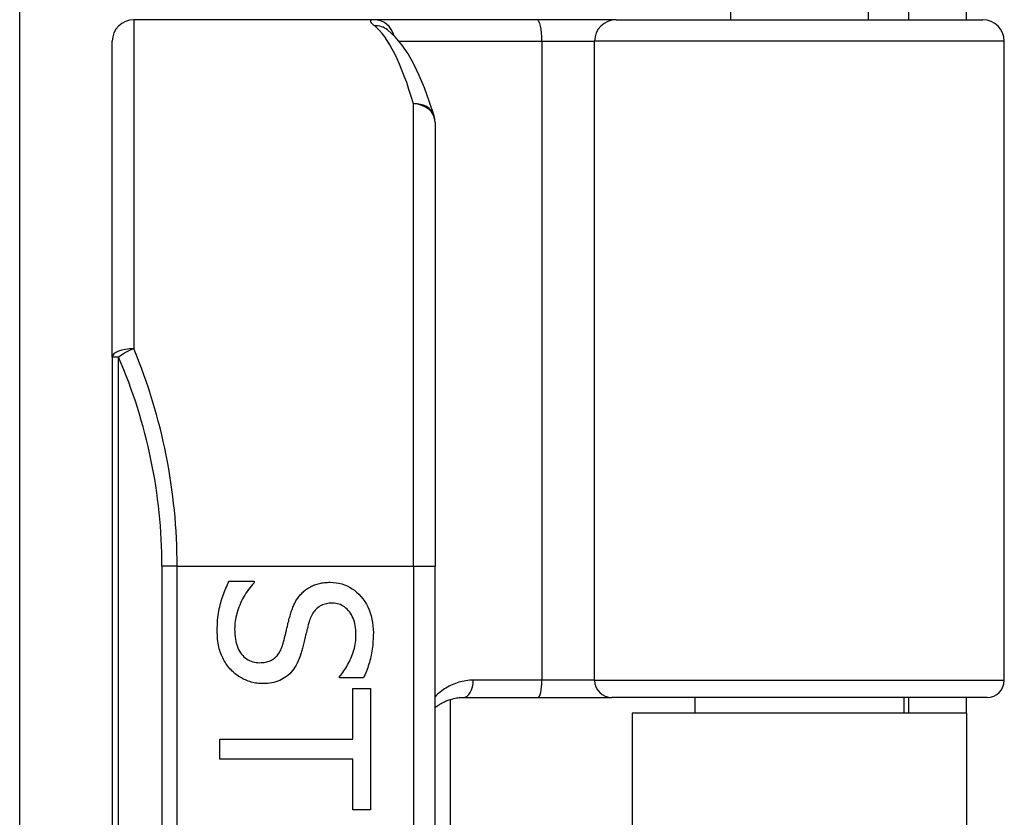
# Model space of a CAD drawing. Header units: inches. Extents: x 4 to 76.4, y 5.6 to 49.6.
# Tile 15 of 56: x 22.313 to 23.411, y 24.058 to 24.947. Entities that reach past the tile are written whole.
import ezdxf

# ---------------------------------------------------------------- set-up
doc = ezdxf.new("R2010")
doc.units = ezdxf.units.IN
doc.header["$LTSCALE"] = 4.856739
doc.header["$MEASUREMENT"] = 0
doc.layers.add('Visible Edges(ANSI)', color=7, linetype='Continuous', lineweight=25)
doc.layers.add('Visible Tangent Edges(ANSI)', color=7, linetype='Continuous', lineweight=25)

msp = doc.modelspace()

# ---------------------------------------------------------------- linework, layer by layer
at = {"layer": 'Visible Edges(ANSI)'}
for p, q in [((22.3135, 23.9539), (22.3135, 31.7954)), ((23.106, 25.1346), (23.106, 24.9474)), ((23.2595, 25.1346), (23.2595, 24.9474)), ((23.3046, 24.9852), (23.3046, 24.9474)), ((23.3692, 24.9474), (23.3692, 24.9852)), ((22.7081, 24.9474), (22.4407, 24.9474)), ((22.8903, 24.9474), (22.7081, 24.9474)), ((22.9785, 24.9474), (22.8903, 24.9474)), ((22.9785, 24.9474), (23.3873, 24.9474)), ((22.7236, 24.936), (22.7231, 24.9364)), ((22.4167, 24.5709), (22.4167, 24.9234)), ((23.4113, 24.2108), (23.4113, 24.9234)), ((22.7766, 24.8332), (22.7766, 24.338)), ((22.4167, 24.5709), (22.4167, 22.2767)), ((22.7766, 22.5096), (22.7766, 24.338)), ((22.5469, 24.3212), (22.5749, 24.3212)), ((22.5749, 24.3212), (22.5749, 24.3196)), ((22.6702, 24.2136), (22.6702, 24.2152)), ((22.6969, 24.2136), (22.6702, 24.2136)), ((22.6849, 24.2015), (22.7048, 24.2015)), ((22.6849, 24.1451), (22.6849, 24.2015)), ((22.7048, 24.2015), (22.7048, 24.0664)), ((22.7934, 24.1893), (22.7934, 22.6582)), ((22.808, 24.1916), (22.8914, 24.1916)), ((22.8914, 24.1916), (22.9737, 24.1916)), ((23.3921, 24.1916), (22.9737, 24.1916)), ((23.0664, 24.1916), (23.0664, 24.174)), ((23.2991, 24.1916), (23.2991, 24.174)), ((23.3046, 24.1916), (23.3046, 24.174)), ((23.3692, 24.174), (23.3692, 24.1916)), ((23.3692, 24.174), (22.9963, 24.174)), ((22.9963, 24.174), (22.9963, 22.6735)), ((23.3692, 24.174), (23.3692, 22.6735)), ((22.5368, 24.1228), (22.5368, 24.1451)), ((22.5368, 24.1451), (22.6849, 24.1451)), ((22.6849, 24.1228), (22.5368, 24.1228)), ((22.6849, 24.0664), (22.6849, 24.1228)), ((22.7048, 24.0664), (22.6849, 24.0664))]:
    msp.add_line(p, q, dxfattribs=at)
at = {"layer": 'Visible Edges(ANSI)', "flags": 128}
for points in [[(22.7755, 24.8402), (22.7702, 24.8565), (22.7647, 24.8716), (22.7589, 24.8853), (22.7529, 24.8979), (22.7465, 24.9092), (22.7396, 24.9194), (22.7321, 24.9283), (22.7236, 24.936)], [(22.5338, 24.2661), (22.5338, 24.2691), (22.5339, 24.272), (22.534, 24.2749), (22.5342, 24.2777), (22.5345, 24.2804), (22.5348, 24.283), (22.5351, 24.2855), (22.5355, 24.288), (22.536, 24.2904), (22.5365, 24.2927), (22.537, 24.295), (22.5376, 24.2971), (22.5383, 24.2993), (22.5389, 24.3014), (22.5396, 24.3034), (22.5403, 24.3055), (22.5411, 24.3075), (22.5418, 24.3096), (22.5426, 24.3116), (22.5434, 24.3135), (22.5443, 24.3155), (22.5451, 24.3174), (22.546, 24.3193), (22.5469, 24.3212)], [(22.5749, 24.3196), (22.5732, 24.3177), (22.5716, 24.3158), (22.57, 24.3139), (22.5685, 24.3119), (22.5671, 24.3099), (22.5657, 24.3078), (22.5644, 24.3057), (22.5632, 24.3036), (22.562, 24.3014), (22.5609, 24.2992), (22.5598, 24.2969), (22.5589, 24.2946), (22.5579, 24.2923), (22.5571, 24.29), (22.5564, 24.2877), (22.5557, 24.2854), (22.5551, 24.2832), (22.5546, 24.2809), (22.5541, 24.2787), (22.5538, 24.2765), (22.5535, 24.2743), (22.5533, 24.2721), (22.5532, 24.2699), (22.5531, 24.2677)], [(22.6294, 24.3091), (22.6303, 24.31), (22.6313, 24.3108), (22.6323, 24.3116), (22.6333, 24.3123), (22.6343, 24.313), (22.6354, 24.3137), (22.6365, 24.3144), (22.6376, 24.315), (22.6388, 24.3156), (22.64, 24.3161), (22.6412, 24.3167), (22.6424, 24.3172), (22.6437, 24.3176), (22.645, 24.318), (22.6463, 24.3184), (22.6477, 24.3187), (22.6491, 24.319), (22.6505, 24.3193), (22.6519, 24.3195), (22.6534, 24.3197), (22.655, 24.3198), (22.6565, 24.3199), (22.6581, 24.32), (22.6597, 24.32)], [(22.6597, 24.32), (22.6631, 24.3199), (22.6663, 24.3196), (22.6695, 24.319), (22.6726, 24.3182), (22.6756, 24.3172), (22.6785, 24.316), (22.6813, 24.3146), (22.684, 24.3129), (22.6866, 24.3111), (22.6892, 24.309), (22.6916, 24.3066), (22.6939, 24.3041), (22.6961, 24.3014), (22.6982, 24.2985), (22.7, 24.2956), (22.7016, 24.2925), (22.7031, 24.2893), (22.7043, 24.286), (22.7054, 24.2825), (22.7062, 24.279), (22.7069, 24.2753), (22.7074, 24.2715), (22.7077, 24.2676), (22.7078, 24.2635)], [(22.6145, 24.2814), (22.6149, 24.2828), (22.6153, 24.2842), (22.6157, 24.2856), (22.6162, 24.287), (22.6166, 24.2883), (22.6171, 24.2896), (22.6176, 24.2909), (22.6181, 24.2922), (22.6186, 24.2934), (22.6192, 24.2946), (22.6197, 24.2958), (22.6203, 24.2969), (22.6209, 24.2981), (22.6215, 24.2992), (22.6222, 24.3003), (22.6229, 24.3014), (22.6236, 24.3024), (22.6243, 24.3034), (22.6251, 24.3044), (22.6259, 24.3054), (22.6267, 24.3064), (22.6276, 24.3073), (22.6284, 24.3082), (22.6294, 24.3091)], [(22.662, 24.2967), (22.6603, 24.2967), (22.6586, 24.2966), (22.657, 24.2964), (22.6554, 24.2961), (22.6539, 24.2958), (22.6525, 24.2953), (22.6511, 24.2948), (22.6498, 24.2942), (22.6485, 24.2936), (22.6473, 24.2928), (22.6462, 24.292), (22.6451, 24.2911), (22.644, 24.2901), (22.6431, 24.2891), (22.6421, 24.288), (22.6412, 24.2868), (22.6404, 24.2855), (22.6396, 24.2842), (22.6389, 24.2828), (22.6382, 24.2813), (22.6375, 24.2798), (22.6369, 24.2782), (22.6364, 24.2766), (22.6359, 24.2748)], [(22.6884, 24.262), (22.6884, 24.2646), (22.6882, 24.267), (22.688, 24.2694), (22.6876, 24.2717), (22.6872, 24.2739), (22.6866, 24.2761), (22.686, 24.2781), (22.6852, 24.2801), (22.6843, 24.282), (22.6834, 24.2838), (22.6823, 24.2855), (22.6811, 24.2871), (22.6799, 24.2887), (22.6786, 24.2901), (22.6772, 24.2913), (22.6758, 24.2925), (22.6743, 24.2935), (22.6727, 24.2943), (22.6711, 24.2951), (22.6694, 24.2957), (22.6677, 24.2961), (22.6658, 24.2965), (22.664, 24.2967), (22.662, 24.2967)], [(22.6069, 24.251), (22.6073, 24.2523), (22.6076, 24.2536), (22.6079, 24.2548), (22.6083, 24.256), (22.6086, 24.2572), (22.6089, 24.2584), (22.6092, 24.2596), (22.6095, 24.2608), (22.6098, 24.2619), (22.6101, 24.263), (22.6103, 24.2641), (22.6106, 24.2652), (22.6108, 24.2663), (22.6111, 24.2675), (22.6114, 24.2687), (22.6117, 24.2699), (22.612, 24.2712), (22.6123, 24.2725), (22.6126, 24.2739), (22.613, 24.2753), (22.6134, 24.2767), (22.6137, 24.2782), (22.6141, 24.2798), (22.6145, 24.2814)], [(22.6359, 24.2748), (22.6356, 24.2736), (22.6352, 24.2724), (22.6349, 24.2711), (22.6346, 24.2698), (22.6342, 24.2684), (22.6338, 24.2669), (22.6335, 24.2655), (22.6331, 24.264), (22.6327, 24.2624), (22.6323, 24.2608), (22.6319, 24.2592), (22.6315, 24.2575), (22.6311, 24.2558), (22.6307, 24.2541), (22.6303, 24.2525), (22.6299, 24.251), (22.6296, 24.2495), (22.6292, 24.2481), (22.6288, 24.2467), (22.6284, 24.2453), (22.6281, 24.244), (22.6277, 24.2428), (22.6274, 24.2415), (22.627, 24.2404)], [(22.5491, 24.2223), (22.5478, 24.2236), (22.5467, 24.225), (22.5456, 24.2264), (22.5445, 24.2279), (22.5435, 24.2294), (22.5426, 24.2309), (22.5416, 24.2324), (22.5408, 24.234), (22.5399, 24.2356), (22.5392, 24.2372), (22.5384, 24.2388), (22.5378, 24.2405), (22.5371, 24.2423), (22.5365, 24.2441), (22.536, 24.246), (22.5356, 24.2479), (22.5352, 24.2499), (22.5348, 24.252), (22.5345, 24.2542), (22.5342, 24.2564), (22.5341, 24.2587), (22.5339, 24.2611), (22.5338, 24.2636), (22.5338, 24.2661)], [(22.5531, 24.2677), (22.5532, 24.2647), (22.5533, 24.2618), (22.5536, 24.2591), (22.554, 24.2564), (22.5545, 24.2539), (22.5551, 24.2515), (22.5558, 24.2492), (22.5566, 24.2471), (22.5575, 24.2451), (22.5585, 24.2432), (22.5596, 24.2414), (22.5608, 24.2398), (22.5621, 24.2383), (22.5635, 24.2369), (22.565, 24.2356), (22.5665, 24.2345), (22.5681, 24.2335), (22.5698, 24.2327), (22.5715, 24.232), (22.5733, 24.2314), (22.5752, 24.2309), (22.5771, 24.2306), (22.5791, 24.2304), (22.5812, 24.2303)], [(22.6702, 24.2152), (22.6714, 24.2166), (22.6726, 24.218), (22.6737, 24.2195), (22.6749, 24.2211), (22.676, 24.2227), (22.6771, 24.2244), (22.6781, 24.2261), (22.6791, 24.2279), (22.6801, 24.2298), (22.6811, 24.2317), (22.6821, 24.2337), (22.683, 24.2358), (22.6839, 24.2379), (22.6846, 24.24), (22.6854, 24.2421), (22.686, 24.2442), (22.6866, 24.2464), (22.6871, 24.2486), (22.6875, 24.2508), (22.6878, 24.253), (22.6881, 24.2552), (22.6883, 24.2575), (22.6884, 24.2597), (22.6884, 24.262)], [(22.7078, 24.2635), (22.7077, 24.2612), (22.7077, 24.2589), (22.7076, 24.2566), (22.7074, 24.2543), (22.7073, 24.252), (22.7071, 24.2498), (22.7068, 24.2476), (22.7065, 24.2454), (22.7062, 24.2432), (22.7058, 24.2411), (22.7054, 24.2389), (22.705, 24.2368), (22.7045, 24.2348), (22.704, 24.2327), (22.7034, 24.2307), (22.7028, 24.2287), (22.7022, 24.2267), (22.7015, 24.2248), (22.7009, 24.2228), (22.7001, 24.2209), (22.6994, 24.2191), (22.6986, 24.2172), (22.6977, 24.2154), (22.6969, 24.2136)], [(22.5812, 24.2303), (22.5828, 24.2304), (22.5844, 24.2305), (22.586, 24.2306), (22.5875, 24.2309), (22.5889, 24.2312), (22.5903, 24.2316), (22.5916, 24.232), (22.5929, 24.2325), (22.5941, 24.2331), (22.5953, 24.2338), (22.5964, 24.2345), (22.5975, 24.2353), (22.5985, 24.2362), (22.5995, 24.2371), (22.6004, 24.2381), (22.6013, 24.2392), (22.6022, 24.2404), (22.603, 24.2417), (22.6037, 24.243), (22.6045, 24.2445), (22.6051, 24.246), (22.6058, 24.2476), (22.6064, 24.2493), (22.6069, 24.251)], [(22.627, 24.2404), (22.6261, 24.2376), (22.6251, 24.2349), (22.6241, 24.2323), (22.6229, 24.2299), (22.6217, 24.2276), (22.6204, 24.2254), (22.619, 24.2234), (22.6176, 24.2215), (22.6161, 24.2197), (22.6145, 24.218), (22.6128, 24.2165), (22.611, 24.2151), (22.6092, 24.2138), (22.6074, 24.2126), (22.6054, 24.2116), (22.6034, 24.2106), (22.6013, 24.2098), (22.5991, 24.209), (22.5969, 24.2084), (22.5946, 24.2079), (22.5922, 24.2075), (22.5898, 24.2073), (22.5873, 24.2071), (22.5847, 24.207)], [(22.5847, 24.207), (22.5831, 24.2071), (22.5814, 24.2072), (22.5798, 24.2073), (22.5781, 24.2075), (22.5765, 24.2077), (22.5749, 24.208), (22.5733, 24.2084), (22.5716, 24.2088), (22.57, 24.2093), (22.5684, 24.2098), (22.5668, 24.2104), (22.5652, 24.2111), (22.5637, 24.2117), (22.5622, 24.2125), (22.5607, 24.2133), (22.5592, 24.2141), (22.5578, 24.215), (22.5564, 24.2159), (22.5551, 24.2168), (22.5538, 24.2178), (22.5526, 24.2189), (22.5514, 24.22), (22.5502, 24.2211), (22.5491, 24.2223)], [(22.7766, 24.1799), (22.7776, 24.1808), (22.7787, 24.1817), (22.7798, 24.1825), (22.781, 24.1833), (22.7821, 24.1841), (22.7833, 24.1848), (22.7845, 24.1855), (22.7857, 24.1861), (22.787, 24.1868), (22.7882, 24.1874), (22.7895, 24.1879), (22.7908, 24.1884), (22.7922, 24.1889), (22.7935, 24.1894), (22.7949, 24.1898), (22.7963, 24.1902), (22.7977, 24.1905), (22.7991, 24.1908), (22.8005, 24.191), (22.802, 24.1912), (22.8035, 24.1914), (22.805, 24.1915), (22.8065, 24.1916), (22.808, 24.1916)]]:
    msp.add_lwpolyline(points, dxfattribs=at)
at = {"layer": 'Visible Edges(ANSI)'}
for centre, radius, start, end in [((22.4407, 24.9234), 0.024, 90, 180), ((23.3873, 24.9234), 0.024, 0, 90), ((22.7526, 24.8332), 0.024, 0, 17.0415), ((23.3921, 24.2108), 0.0192, 270, 0)]:
    msp.add_arc(centre, radius, start, end, dxfattribs=at)
at = {"layer": 'Visible Tangent Edges(ANSI)'}
for p, q in [((22.4407, 24.9474), (22.4407, 24.5805)), ((22.7364, 24.9234), (22.8958, 24.9234)), ((22.8958, 24.9234), (22.8958, 24.2108)), ((22.8958, 24.9234), (22.9545, 24.9234)), ((23.4113, 24.9234), (22.9545, 24.9234)), ((22.9545, 24.2108), (22.9545, 24.9234)), ((22.7526, 24.338), (22.7526, 24.8535)), ((22.4237, 24.5709), (22.4167, 24.5709)), ((22.4237, 22.2767), (22.4237, 24.5709)), ((22.489, 24.338), (22.472, 24.338)), ((22.472, 24.338), (22.472, 22.5096)), ((22.489, 24.338), (22.7526, 24.338)), ((22.489, 22.5096), (22.489, 24.338)), ((22.7526, 24.338), (22.7526, 22.5096)), ((22.7526, 24.338), (22.7766, 24.338)), ((22.8958, 24.2108), (22.8191, 24.2108)), ((22.9545, 24.2108), (22.8958, 24.2108)), ((22.9545, 24.2108), (23.4113, 24.2108))]:
    msp.add_line(p, q, dxfattribs=at)
at = {"layer": 'Visible Tangent Edges(ANSI)', "flags": 128}
for points in [[(22.7081, 24.9474), (22.7075, 24.9474), (22.707, 24.9474), (22.7065, 24.9473), (22.7061, 24.9473), (22.7057, 24.9471), (22.7054, 24.947), (22.7051, 24.9469), (22.7049, 24.9467), (22.7047, 24.9465), (22.7046, 24.9463), (22.7046, 24.946), (22.7046, 24.9458), (22.7047, 24.9455), (22.7048, 24.9451), (22.705, 24.9448), (22.7052, 24.9444), (22.7055, 24.9441), (22.7058, 24.9436), (22.7062, 24.9432), (22.7066, 24.9428), (22.7071, 24.9423), (22.7077, 24.9418), (22.7083, 24.9413), (22.709, 24.9407)], [(22.8191, 24.2108), (22.8171, 24.2108), (22.815, 24.2107), (22.813, 24.2105), (22.8109, 24.2102), (22.8089, 24.2099), (22.807, 24.2095), (22.805, 24.209), (22.8031, 24.2085), (22.8012, 24.2079), (22.7993, 24.2073), (22.7975, 24.2065), (22.7957, 24.2058), (22.7939, 24.2049), (22.7922, 24.2041), (22.7905, 24.2031), (22.7888, 24.2021), (22.7872, 24.2011), (22.7855, 24.2), (22.784, 24.1988), (22.7824, 24.1976), (22.7809, 24.1964), (22.7794, 24.1951), (22.778, 24.1937), (22.7766, 24.1923)]]:
    msp.add_lwpolyline(points, dxfattribs=at)
at = {"layer": 'Visible Tangent Edges(ANSI)'}
msp.add_arc((21.8866, 24.338), 0.5855, 0, 23.4439, dxfattribs=at)
for centre, major_axis, ratio, start_param, end_param in [((22.7081, 24.9234), (0, 0.024), 0.985236, 4.962801, 6.283185), ((22.8903, 24.9234), (0, 0.024), 0.225879, 4.712389, 6.283185), ((22.9785, 24.9234), (0, 0.024), 0.998608, 0, 1.570796), ((22.709, 24.917), (0.0147, 0.019), 0.971402, 0, 0.672693), ((22.6922, 24.338), (0, -0.6095), 0.185699, 2.578938, 2.993098), ((22.7526, 24.8332), (0.0229, 0.007), 0.834757, 0, 1.320298), ((22.7526, 24.8332), (0.024, 0), 0.845842, 0, 1.570796), ((22.4407, 24.5709), (-0.024, 0), 0.39785, 4.712389, 6.283185), ((22.4407, 24.5709), (0.022, 0.0095), 0.369668, 1.411843, 2.276718), ((21.9035, 24.338), (0, 0.6095), 0.96063, 4.712389, 5.121562), ((22.808, 24.2108), (0, -0.0192), 0.580671, 0, 1.570796), ((22.8914, 24.2108), (0, -0.0192), 0.225879, 0, 1.570796), ((22.9737, 24.2108), (0, -0.0192), 0.998608, 4.712389, 6.283185)]:
    msp.add_ellipse(centre, major_axis=major_axis, ratio=ratio, start_param=start_param, end_param=end_param, dxfattribs=at)

doc.saveas('drawing.dxf')
